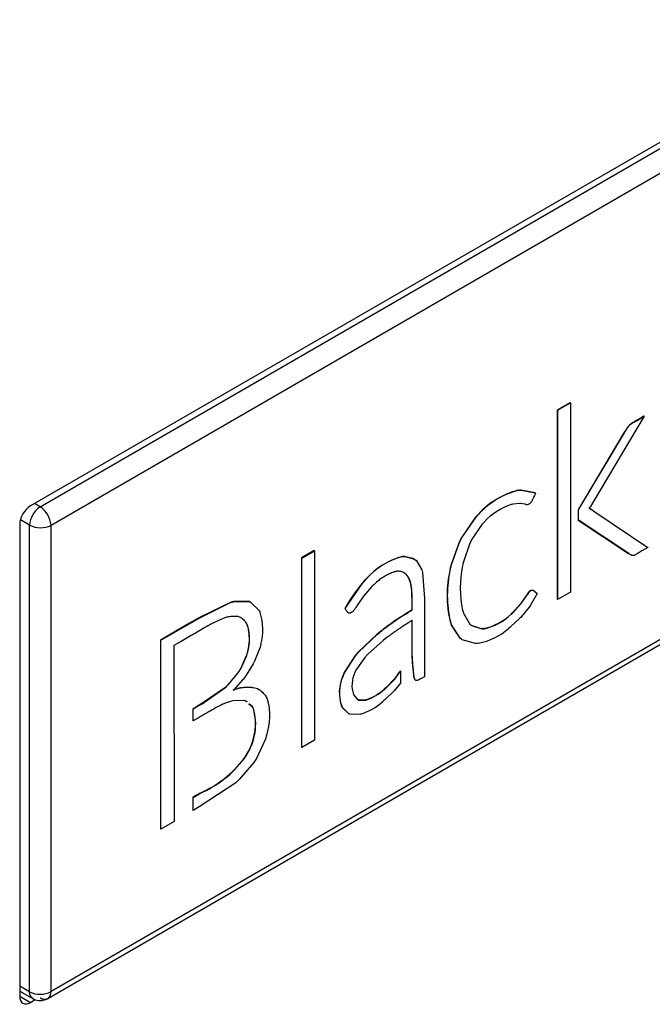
# Model space of a CAD drawing. Header units: millimetres. Extents: x 0 to 200, y 0 to 287.
# Tile 36 of 78: x 178.47 to 179.51, y 104.5 to 106.12. Entities that reach past the tile are written whole.
import ezdxf

# ---------------------------------------------------------------- set-up
doc = ezdxf.new("R2010")
doc.units = ezdxf.units.MM
doc.layers.add('148.255_BW4C_CTM', color=7, linetype='Continuous')
doc.layers.add('Standard', color=7, linetype='Continuous')

# ---------------------------------------------------------------- blocks, each defined once
blk = doc.blocks.new('SE3')
at = {"layer": '148.255_BW4C_CTM', "color": 7, "linetype": 'Continuous'}
for p, q in [((182.6721, 107.7376), (178.4896, 105.3228)), ((178.5056, 105.3213), (182.4548, 107.6014)), ((178.5235, 105.291), (182.4723, 107.5708)), ((182.4723, 106.8042), (178.5235, 104.5243)), ((178.518, 104.5127), (182.4672, 106.7927)), ((179.378, 105.4926), (179.3571, 105.4805)), ((179.3574, 105.4803), (179.3784, 105.4924)), ((179.3784, 105.4924), (179.378, 105.4926)), ((179.3784, 105.4924), (179.3784, 105.1808)), ((179.3574, 105.4803), (179.3571, 105.4805)), ((179.3571, 105.4805), (179.3571, 105.1689)), ((179.3574, 105.1687), (179.3574, 105.4803)), ((179.4999, 105.4703), (179.4169, 105.3313)), ((179.495, 105.4679), (179.4879, 105.4638)), ((179.4883, 105.4635), (179.4879, 105.4638)), ((179.4883, 105.4635), (179.4954, 105.4676)), ((179.4996, 105.4705), (179.495, 105.4679)), ((179.4954, 105.4676), (179.495, 105.4679)), ((179.4954, 105.4676), (179.4999, 105.4703)), ((179.4999, 105.4703), (179.4996, 105.4705)), ((179.4668, 105.4432), (179.392, 105.3175)), ((179.3923, 105.3173), (179.4672, 105.443)), ((179.4692, 105.4471), (179.4668, 105.4432)), ((179.4672, 105.443), (179.4668, 105.4432)), ((179.4672, 105.443), (179.4695, 105.4469)), ((179.4732, 105.4532), (179.4692, 105.4471)), ((179.4695, 105.4469), (179.4692, 105.4471)), ((179.4695, 105.4469), (179.4736, 105.453)), ((179.4736, 105.4537), (179.4732, 105.4532)), ((179.4736, 105.453), (179.4732, 105.4532)), ((179.4735, 105.453), (179.4739, 105.4535)), ((179.474, 105.4542), (179.4736, 105.4537)), ((179.4739, 105.4535), (179.4736, 105.4537)), ((179.4739, 105.4535), (179.4744, 105.454)), ((179.4744, 105.454), (179.474, 105.4542)), ((179.2946, 105.3488), (179.2922, 105.3485)), ((179.2925, 105.3483), (179.2922, 105.3485)), ((179.2925, 105.3483), (179.2949, 105.3486)), ((179.297, 105.349), (179.2946, 105.3488)), ((179.2949, 105.3486), (179.2946, 105.3488)), ((179.2949, 105.3486), (179.2973, 105.3488)), ((179.3204, 105.3444), (179.297, 105.349)), ((179.2973, 105.3488), (179.297, 105.349)), ((179.2973, 105.3488), (179.3204, 105.3444)), ((179.32, 105.3446), (179.3204, 105.3444)), ((179.3204, 105.3444), (179.3208, 105.3442)), ((179.3204, 105.3444), (179.3208, 105.3442)), ((178.5056, 105.3213), (178.4963, 105.3267)), ((179.2822, 105.3254), (179.2809, 105.3251)), ((179.2836, 105.3257), (179.2822, 105.3254)), ((179.2947, 105.3269), (179.2836, 105.3257)), ((179.2956, 105.3268), (179.2947, 105.3269)), ((179.2965, 105.3268), (179.2956, 105.3268)), ((179.3036, 105.3257), (179.2964, 105.3268)), ((179.3041, 105.3255), (179.3036, 105.3257)), ((179.305, 105.3252), (179.3041, 105.3255)), ((179.3136, 105.3289), (179.3132, 105.3283)), ((179.4169, 105.3313), (179.4114, 105.322)), ((179.2276, 105.3101), (179.225, 105.3071)), ((179.2254, 105.3069), (179.228, 105.3098)), ((179.228, 105.3098), (179.2276, 105.3101)), ((179.392, 105.3175), (179.3915, 105.3167)), ((179.3918, 105.3165), (179.3915, 105.3167)), ((179.3915, 105.3167), (179.3915, 105.2994)), ((179.3918, 105.3165), (179.3923, 105.3173)), ((179.3918, 105.2992), (179.3918, 105.3165)), ((179.3923, 105.3173), (179.392, 105.3175)), ((179.4094, 105.3189), (179.4093, 105.3187)), ((179.4096, 105.3186), (179.4093, 105.3187)), ((179.4093, 105.3187), (179.4096, 105.3186)), ((179.4119, 105.3179), (179.4094, 105.3187)), ((179.4096, 105.3186), (179.4122, 105.3177)), ((179.4111, 105.3215), (179.411, 105.3212)), ((179.4114, 105.322), (179.4111, 105.3215)), ((179.4122, 105.3177), (179.4119, 105.3179)), ((179.4121, 105.3178), (179.4119, 105.3179)), ((179.4124, 105.3176), (179.4121, 105.3178)), ((179.4124, 105.3176), (179.4121, 105.3178)), ((179.4122, 105.3177), (179.4124, 105.3176)), ((179.4128, 105.3174), (179.4124, 105.3176)), ((179.4124, 105.3176), (179.4128, 105.3174)), ((179.4128, 105.3173), (179.4189, 105.3134)), ((179.4189, 105.3134), (179.5058, 105.2543)), ((178.4883, 105.2913), (178.473, 105.3)), ((179.2223, 105.3042), (179.1998, 105.2717)), ((179.2002, 105.2715), (179.2227, 105.304)), ((179.225, 105.3071), (179.2223, 105.3042)), ((179.2227, 105.304), (179.2223, 105.3042)), ((179.2227, 105.304), (179.2254, 105.3069)), ((179.2254, 105.3069), (179.225, 105.3071)), ((179.2349, 105.2944), (179.2329, 105.2922)), ((179.2369, 105.2967), (179.2349, 105.2944)), ((179.3918, 105.2992), (179.3915, 105.2994)), ((179.3915, 105.2994), (179.4741, 105.2448)), ((179.4745, 105.2446), (179.3918, 105.2992)), ((178.4719, 105.2922), (178.4719, 104.5165)), ((178.4883, 104.5238), (178.4883, 105.2913)), ((178.5235, 104.5243), (178.5235, 105.291)), ((179.2329, 105.2922), (179.2158, 105.267)), ((179.1961, 105.2646), (179.1822, 105.2268)), ((179.1826, 105.2266), (179.1965, 105.2644)), ((179.1965, 105.2644), (179.1961, 105.2646)), ((179.198, 105.2682), (179.1962, 105.2646)), ((179.1965, 105.2644), (179.1983, 105.268)), ((179.1998, 105.2717), (179.198, 105.2682)), ((179.1983, 105.268), (179.198, 105.2682)), ((179.1983, 105.268), (179.2002, 105.2715)), ((179.2002, 105.2715), (179.1998, 105.2717)), ((179.213, 105.2614), (179.2024, 105.2308)), ((179.2144, 105.2642), (179.213, 105.2614)), ((179.2158, 105.267), (179.2144, 105.2642)), ((178.9567, 105.2494), (178.9358, 105.2373)), ((178.9362, 105.2371), (178.9571, 105.2492)), ((178.9571, 105.2492), (178.9567, 105.2494)), ((178.9571, 105.2492), (178.9571, 104.9375)), ((179.4745, 105.2446), (179.4741, 105.2448)), ((179.5058, 105.2543), (179.4963, 105.2488)), ((178.9362, 105.2371), (178.9358, 105.2373)), ((178.9358, 105.2373), (178.9358, 104.9257)), ((178.9362, 104.9255), (178.9362, 105.2371)), ((179.1034, 105.2398), (179.1015, 105.2396)), ((179.1018, 105.2394), (179.1015, 105.2396)), ((179.1018, 105.2394), (179.1038, 105.2396)), ((179.1053, 105.2399), (179.1034, 105.2398)), ((179.1038, 105.2396), (179.1034, 105.2398)), ((179.1038, 105.2396), (179.1057, 105.2397)), ((179.1057, 105.2397), (179.1053, 105.2399)), ((179.1214, 105.2356), (179.1053, 105.2399)), ((179.1057, 105.2397), (179.1218, 105.2354)), ((179.1214, 105.2356), (179.1211, 105.2358)), ((179.1218, 105.2354), (179.1243, 105.2333)), ((179.1243, 105.2334), (179.1338, 105.2175)), ((179.2024, 105.2308), (179.2016, 105.2275)), ((179.1052, 105.2127), (179.1079, 105.2104)), ((179.1083, 105.2101), (179.1056, 105.2125)), ((179.1339, 105.2175), (179.1351, 105.2133)), ((179.1351, 105.2133), (179.1383, 105.1704)), ((179.1812, 105.2228), (179.1803, 105.2188)), ((179.1807, 105.2186), (179.1803, 105.2188)), ((179.1807, 105.2186), (179.1816, 105.2226)), ((179.1822, 105.2268), (179.1812, 105.2228)), ((179.1816, 105.2226), (179.1812, 105.2228)), ((179.1816, 105.2226), (179.1826, 105.2266)), ((179.1826, 105.2266), (179.1822, 105.2268)), ((179.2016, 105.2275), (179.2009, 105.2242)), ((179.0075, 105.1539), (179.0369, 105.1963)), ((179.0392, 105.1996), (179.0365, 105.1965)), ((179.0369, 105.1963), (179.0365, 105.1965)), ((179.0369, 105.1963), (179.0396, 105.1993)), ((179.042, 105.2026), (179.0392, 105.1996)), ((179.0396, 105.1993), (179.0392, 105.1996)), ((179.0396, 105.1993), (179.0423, 105.2024)), ((179.0423, 105.2024), (179.042, 105.2026)), ((179.1083, 105.2101), (179.1079, 105.2104)), ((179.051, 105.1896), (179.0379, 105.1742)), ((179.0526, 105.1912), (179.051, 105.1896)), ((179.0541, 105.1928), (179.0526, 105.1912)), ((179.3127, 105.1837), (179.3122, 105.1834)), ((179.3126, 105.1833), (179.3122, 105.1835)), ((179.3126, 105.1832), (179.313, 105.1835)), ((179.3132, 105.184), (179.3127, 105.1837)), ((179.313, 105.1835), (179.3127, 105.1837)), ((179.313, 105.1835), (179.3136, 105.1838)), ((179.3136, 105.1838), (179.3132, 105.184)), ((179.3784, 105.1808), (179.3574, 105.1687)), ((178.8188, 105.1641), (178.7678, 105.1391)), ((178.7682, 105.1389), (178.8191, 105.1639)), ((178.8216, 105.1649), (178.8188, 105.1641)), ((178.8191, 105.1639), (178.8188, 105.1641)), ((178.8191, 105.1639), (178.8219, 105.1646)), ((178.8244, 105.1656), (178.8216, 105.1649)), ((178.8219, 105.1646), (178.8216, 105.1649)), ((178.8219, 105.1646), (178.8247, 105.1654)), ((178.8478, 105.1661), (178.8244, 105.1656)), ((178.8247, 105.1654), (178.8244, 105.1656)), ((178.8247, 105.1654), (178.8482, 105.1659)), ((178.8482, 105.1659), (178.8478, 105.1661)), ((178.8496, 105.1654), (178.8478, 105.1661)), ((178.8481, 105.1659), (178.85, 105.1652)), ((178.85, 105.1652), (178.8496, 105.1654)), ((178.8515, 105.1648), (178.8496, 105.1654)), ((178.85, 105.1652), (178.8518, 105.1646)), ((178.8518, 105.1646), (178.8515, 105.1648)), ((178.8528, 105.1635), (178.8515, 105.1648)), ((178.8518, 105.1646), (178.8658, 105.1515)), ((178.8534, 105.1637), (178.8531, 105.1639)), ((179.0357, 105.1713), (179.0269, 105.1584)), ((179.0368, 105.1728), (179.0357, 105.1713)), ((179.0379, 105.1742), (179.0368, 105.1728)), ((179.1383, 105.1704), (179.1383, 105.1528)), ((179.2979, 105.1639), (179.2969, 105.1626)), ((179.2973, 105.1624), (179.2982, 105.1637)), ((179.3055, 105.1748), (179.2979, 105.1639)), ((179.2982, 105.1637), (179.2979, 105.1639)), ((179.2982, 105.1637), (179.3059, 105.1746)), ((179.3061, 105.1757), (179.3055, 105.1748)), ((179.3059, 105.1746), (179.3055, 105.1748)), ((179.3059, 105.1746), (179.3065, 105.1755)), ((179.3068, 105.1768), (179.3061, 105.1757)), ((179.3065, 105.1755), (179.3061, 105.1757)), ((179.3065, 105.1755), (179.3071, 105.1766)), ((179.3071, 105.1766), (179.3068, 105.1768)), ((179.3236, 105.1787), (179.3128, 105.1598)), ((179.3574, 105.1687), (179.3571, 105.1689)), ((178.8658, 105.1515), (178.8667, 105.1496)), ((178.8667, 105.1496), (178.8676, 105.1476)), ((179.0075, 105.1539), (179.0072, 105.1541)), ((179.0263, 105.1573), (179.0255, 105.156)), ((179.0269, 105.1584), (179.0263, 105.1573)), ((179.1383, 105.1528), (179.1383, 105.0422)), ((179.201, 105.1512), (179.2017, 105.1488)), ((179.2017, 105.1488), (179.2025, 105.1463)), ((179.2837, 105.1477), (179.2822, 105.1463)), ((179.2826, 105.1461), (179.2841, 105.1475)), ((179.296, 105.1613), (179.2837, 105.1477)), ((179.2841, 105.1475), (179.2837, 105.1477)), ((179.2841, 105.1475), (179.2963, 105.1611)), ((179.2969, 105.1626), (179.296, 105.1613)), ((179.2963, 105.1611), (179.296, 105.1613)), ((179.2963, 105.1611), (179.2973, 105.1624)), ((179.2973, 105.1624), (179.2969, 105.1626)), ((179.3106, 105.1566), (179.298, 105.141)), ((179.3117, 105.1582), (179.3106, 105.1566)), ((179.3128, 105.1598), (179.3117, 105.1582)), ((178.7678, 105.1391), (178.7517, 105.1298)), ((178.7521, 105.1296), (178.7682, 105.1389)), ((178.7682, 105.1389), (178.7678, 105.1391)), ((178.8337, 105.14), (178.8316, 105.1408)), ((178.8357, 105.1393), (178.8337, 105.14)), ((179.1809, 105.1326), (179.1805, 105.1328)), ((179.1805, 105.1328), (179.1815, 105.1299)), ((179.1819, 105.1297), (179.1809, 105.1326)), ((179.2025, 105.1464), (179.2131, 105.1283)), ((179.2952, 105.1381), (179.28, 105.1238)), ((179.2822, 105.1463), (179.2808, 105.1448)), ((179.2811, 105.1446), (179.2808, 105.1448)), ((179.2811, 105.1446), (179.2826, 105.1461)), ((179.2826, 105.1461), (179.2822, 105.1463)), ((179.2966, 105.1395), (179.2952, 105.1381)), ((179.298, 105.141), (179.2966, 105.1395)), ((178.7517, 105.1298), (178.7038, 105.1021)), ((178.7042, 105.1019), (178.7521, 105.1296)), ((178.7521, 105.1296), (178.7517, 105.1298)), ((179.068, 105.1182), (179.0605, 105.1122)), ((179.0608, 105.112), (179.0683, 105.118)), ((179.0683, 105.118), (179.068, 105.1182)), ((179.1819, 105.1297), (179.1815, 105.1299)), ((179.1815, 105.1299), (179.1825, 105.127)), ((179.1829, 105.1268), (179.1819, 105.1297)), ((179.1829, 105.1268), (179.1826, 105.127)), ((179.1826, 105.127), (179.1966, 105.1056)), ((179.1969, 105.1054), (179.1829, 105.1268)), ((179.2131, 105.1283), (179.2145, 105.1271)), ((179.2145, 105.1271), (179.2159, 105.126)), ((179.2159, 105.126), (179.2325, 105.1207)), ((179.2321, 105.1209), (179.2171, 105.1257)), ((179.2341, 105.121), (179.2321, 105.1209)), ((179.2325, 105.1207), (179.2321, 105.1209)), ((179.2325, 105.1207), (179.2344, 105.1208)), ((179.236, 105.1211), (179.2341, 105.121)), ((179.2344, 105.1208), (179.2341, 105.121)), ((179.2344, 105.1208), (179.2364, 105.1209)), ((179.2364, 105.1209), (179.236, 105.1211)), ((179.2783, 105.1225), (179.2767, 105.1212)), ((179.28, 105.1238), (179.2783, 105.1225)), ((178.7042, 105.1019), (178.7038, 105.1021)), ((178.7038, 105.1021), (178.7038, 104.7917)), ((178.7042, 104.7915), (178.7042, 105.1019)), ((178.7375, 105.1001), (178.7259, 105.0933)), ((178.7541, 105.1096), (178.7375, 105.1001)), ((179.0605, 105.1122), (179.0293, 105.0825)), ((179.0296, 105.0823), (179.0609, 105.112)), ((179.0705, 105.1018), (179.0443, 105.0783)), ((179.0609, 105.112), (179.0605, 105.1122)), ((179.0737, 105.1043), (179.0705, 105.1018)), ((179.0769, 105.1068), (179.0737, 105.1043)), ((179.1969, 105.1054), (179.1966, 105.1056)), ((179.1966, 105.1056), (179.1984, 105.1042)), ((179.1987, 105.104), (179.1969, 105.1054)), ((179.1987, 105.104), (179.1984, 105.1042)), ((179.1984, 105.1042), (179.2002, 105.1029)), ((179.2005, 105.1027), (179.1987, 105.104)), ((179.2005, 105.1027), (179.2002, 105.1029)), ((179.2221, 105.0966), (179.2005, 105.1027)), ((178.7259, 105.0933), (178.726, 104.8041)), ((178.8678, 105.0906), (178.8587, 105.0676)), ((178.8684, 105.0929), (178.8678, 105.0906)), ((178.869, 105.0951), (178.8684, 105.0929)), ((179.0293, 105.0825), (179.0244, 105.0767)), ((179.0296, 105.0823), (179.0293, 105.0825)), ((179.1178, 105.0929), (179.1174, 105.0931)), ((179.1174, 105.0931), (179.1174, 105.0801)), ((179.1178, 105.0799), (179.1178, 105.0929)), ((179.2246, 105.0968), (179.2221, 105.0966)), ((179.2271, 105.097), (179.2246, 105.0968)), ((178.8453, 105.0772), (178.8353, 105.0552)), ((178.8357, 105.055), (178.8457, 105.077)), ((178.8459, 105.0794), (178.8453, 105.0772)), ((178.8457, 105.077), (178.8453, 105.0772)), ((178.8456, 105.077), (178.8463, 105.0792)), ((178.8466, 105.0816), (178.8459, 105.0794)), ((178.8463, 105.0792), (178.8459, 105.0794)), ((178.8463, 105.0792), (178.8469, 105.0814)), ((178.8469, 105.0814), (178.8466, 105.0816)), ((178.8587, 105.0676), (178.8575, 105.0652)), ((179.0244, 105.0767), (179.0063, 105.0488)), ((179.0067, 105.0486), (179.0248, 105.0765)), ((179.0248, 105.0765), (179.0244, 105.0767)), ((179.0248, 105.0765), (179.0296, 105.0823)), ((179.0403, 105.0738), (179.0254, 105.0528)), ((179.0443, 105.0783), (179.0403, 105.0738)), ((179.1178, 105.0799), (179.1174, 105.0801)), ((179.1174, 105.0801), (179.1183, 105.0636)), ((179.1186, 105.0634), (179.1178, 105.0799)), ((178.8327, 105.0508), (178.8152, 105.0291)), ((178.8156, 105.0289), (178.833, 105.0506)), ((178.834, 105.053), (178.8327, 105.0508)), ((178.833, 105.0506), (178.8327, 105.0508)), ((178.833, 105.0506), (178.8344, 105.0528)), ((178.8354, 105.0552), (178.834, 105.053)), ((178.8344, 105.0528), (178.834, 105.053)), ((178.8344, 105.0528), (178.8357, 105.055)), ((178.8357, 105.055), (178.8354, 105.0552)), ((178.8564, 105.0629), (178.8419, 105.0404)), ((178.8575, 105.0652), (178.8564, 105.063)), ((179.0254, 105.0528), (179.0235, 105.0488)), ((179.0983, 105.0514), (179.0971, 105.0495)), ((179.0974, 105.0493), (179.0987, 105.0512)), ((179.0987, 105.0512), (179.0983, 105.0514)), ((179.0987, 105.0512), (179.0987, 105.0315)), ((179.1186, 105.0634), (179.1183, 105.0636)), ((178.8389, 105.0366), (178.8248, 105.0212)), ((178.8402, 105.0382), (178.8389, 105.0366)), ((178.8419, 105.0404), (178.8402, 105.0382)), ((179.0063, 105.0488), (179.004, 105.0434)), ((179.0044, 105.0432), (179.004, 105.0434)), ((179.0044, 105.0432), (179.0067, 105.0486)), ((179.0067, 105.0486), (179.0063, 105.0488)), ((179.089, 105.0385), (179.0752, 105.0243)), ((179.0756, 105.0241), (179.0894, 105.0382)), ((179.0903, 105.04), (179.089, 105.0385)), ((179.0894, 105.0382), (179.089, 105.0385)), ((179.0894, 105.0382), (179.0907, 105.0398)), ((179.0907, 105.0398), (179.0903, 105.04)), ((179.0907, 105.0398), (179.0974, 105.0493)), ((179.0974, 105.0493), (179.0971, 105.0495)), ((178.811, 105.0249), (178.7718, 104.9979)), ((178.7722, 104.9976), (178.8114, 105.0247)), ((178.8131, 105.027), (178.811, 105.0249)), ((178.8114, 105.0247), (178.811, 105.0249)), ((178.8114, 105.0247), (178.8135, 105.0268)), ((178.8152, 105.0291), (178.8131, 105.027)), ((178.8135, 105.0268), (178.8131, 105.027)), ((178.8135, 105.0268), (178.8156, 105.0289)), ((178.8156, 105.0289), (178.8152, 105.0291)), ((178.8248, 105.0212), (178.8233, 105.0197)), ((178.8233, 105.0197), (178.8266, 105.0209)), ((178.8263, 105.0211), (178.8238, 105.0202)), ((178.8266, 105.0209), (178.8263, 105.0211)), ((178.8638, 105.022), (178.8634, 105.0222)), ((178.8653, 105.0212), (178.8634, 105.0222)), ((178.8638, 105.022), (178.8657, 105.021)), ((178.8657, 105.021), (178.8653, 105.0212)), ((178.8675, 105.0201), (178.8653, 105.0212)), ((178.8657, 105.021), (178.8678, 105.0199)), ((178.8678, 105.0199), (178.8675, 105.0201)), ((179.0738, 105.023), (179.0723, 105.0217)), ((179.0727, 105.0215), (179.0723, 105.0217)), ((179.0727, 105.0215), (179.0741, 105.0228)), ((179.0882, 105.0189), (179.073, 105.0039)), ((179.0752, 105.0243), (179.0738, 105.023)), ((179.0741, 105.0228), (179.0738, 105.023)), ((179.0741, 105.0228), (179.0756, 105.0241)), ((179.0756, 105.0241), (179.0752, 105.0243)), ((179.0904, 105.0214), (179.0882, 105.0189)), ((179.0987, 105.0315), (179.0904, 105.0214)), ((178.8212, 105.0018), (178.819, 105.0013)), ((178.8233, 105.0024), (178.8212, 105.0018)), ((178.8414, 105.0026), (178.8233, 105.0023)), ((178.8428, 105.0022), (178.8414, 105.0026)), ((178.8443, 105.0017), (178.8428, 105.0022)), ((178.8461, 105.0001), (178.8443, 105.0017)), ((179.0213, 105.0128), (179.0223, 105.0109)), ((179.0223, 105.0109), (179.0288, 105.0042)), ((179.0301, 105.0038), (179.0285, 105.0045)), ((179.0288, 105.0043), (179.0304, 105.0036)), ((179.0304, 105.0036), (179.0301, 105.0038)), ((179.0395, 105.0032), (179.0301, 105.0038)), ((179.0304, 105.0036), (179.0398, 105.003)), ((179.0416, 105.0037), (179.0395, 105.0032)), ((179.0398, 105.003), (179.0395, 105.0032)), ((179.0398, 105.003), (179.042, 105.0035)), ((179.042, 105.0035), (179.0416, 105.0037)), ((179.0714, 105.0026), (179.0698, 105.0012)), ((179.073, 105.0039), (179.0714, 105.0026)), ((178.7627, 104.9926), (178.7569, 104.9892)), ((178.7573, 104.989), (178.7569, 104.9892)), ((178.7569, 104.9892), (178.7569, 104.9694)), ((178.7573, 104.989), (178.7631, 104.9924)), ((178.7573, 104.9692), (178.7573, 104.989)), ((178.7718, 104.9979), (178.7627, 104.9926)), ((178.7631, 104.9924), (178.7627, 104.9926)), ((178.7631, 104.9924), (178.7722, 104.9976)), ((178.7722, 104.9976), (178.7718, 104.9979)), ((178.849, 104.9975), (178.8551, 104.9924)), ((178.8554, 104.9922), (178.8491, 104.9976)), ((178.8554, 104.9922), (178.8551, 104.9924)), ((178.8551, 104.9924), (178.8558, 104.991)), ((178.8562, 104.9908), (178.8554, 104.9922)), ((178.8562, 104.9908), (178.8558, 104.991)), ((178.8558, 104.991), (178.8566, 104.9896)), ((178.8569, 104.9894), (178.8562, 104.9908)), ((178.8569, 104.9894), (178.8566, 104.9896)), ((179.0021, 104.9934), (179.0018, 104.9936)), ((179.0018, 104.9936), (179.0032, 104.9908)), ((179.0036, 104.9906), (179.0021, 104.9934)), ((179.0036, 104.9906), (179.0032, 104.9908)), ((179.0032, 104.9908), (179.0129, 104.9815)), ((179.0133, 104.9813), (179.0036, 104.9906)), ((178.7573, 104.9692), (178.7569, 104.9694)), ((178.7673, 104.975), (178.7573, 104.9692)), ((179.0128, 104.9816), (179.0131, 104.9814)), ((179.0156, 104.9804), (179.0133, 104.9813)), ((179.0294, 104.9797), (179.0156, 104.9804)), ((179.0325, 104.9804), (179.0294, 104.9797)), ((178.8759, 104.9379), (178.861, 104.9066)), ((178.8769, 104.9411), (178.8759, 104.9379)), ((178.8779, 104.9443), (178.8769, 104.9411)), ((178.9571, 104.9375), (178.9362, 104.9255)), ((178.9362, 104.9255), (178.9358, 104.9257)), ((178.8432, 104.9106), (178.841, 104.9072)), ((178.8414, 104.907), (178.841, 104.9072)), ((178.8414, 104.907), (178.8435, 104.9103)), ((178.8453, 104.9139), (178.8432, 104.9106)), ((178.8435, 104.9103), (178.8432, 104.9106)), ((178.8435, 104.9103), (178.8457, 104.9137)), ((178.8457, 104.9137), (178.8453, 104.9139)), ((178.861, 104.9066), (178.859, 104.9037)), ((178.8571, 104.9007), (178.8331, 104.8728)), ((178.859, 104.9037), (178.8571, 104.9007)), ((178.8331, 104.8728), (178.8303, 104.8702)), ((178.8275, 104.8676), (178.7674, 104.828)), ((178.8303, 104.8702), (178.8275, 104.8676)), ((178.7684, 104.8503), (178.7569, 104.8437)), ((178.7573, 104.8435), (178.7569, 104.8437)), ((178.7569, 104.8437), (178.7569, 104.8224)), ((178.7573, 104.8435), (178.7687, 104.8501)), ((178.7573, 104.8222), (178.7573, 104.8435)), ((178.7687, 104.8501), (178.7684, 104.8503)), ((178.7674, 104.828), (178.7573, 104.8222)), ((178.7573, 104.8222), (178.7569, 104.8224)), ((178.7042, 104.7915), (178.7038, 104.7917)), ((178.726, 104.8041), (178.7042, 104.7915)), ((178.4883, 104.5238), (178.4719, 104.5331)), ((178.4719, 104.5247), (178.4935, 104.5126)), ((178.4719, 104.5165), (178.4896, 104.5063)), ((178.4896, 104.5063), (178.4976, 104.511))]:
    blk.add_line(p, q, dxfattribs=at)
for centre, radius, start, end in [((179.3247, 105.2206), 0.132, 104.2585, 137.3301), ((179.325, 105.2204), 0.132, 104.2585, 137.3301), ((179.3064, 105.334), 0.00889, 260.7203, 319.83), ((178.5265, 105.2892), 0.0383, 123.101, 176.899), ((178.4836, 105.2879), 0.04, 4.4668, 56.6388), ((179.3162, 105.2222), 0.1088, 108.9349, 136.7832), ((179.3608, 105.352), 0.0589, 325.7589, 328.4809), ((178.5063, 105.3278), 0.0407, 243.7996, 295.0948), ((179.133, 105.1226), 0.1212, 105.0641, 138.6811), ((179.1333, 105.1224), 0.1212, 105.0641, 138.6811), ((179.3655, 105.1763), 0.19, 167.0761, 193.2461), ((179.3658, 105.1761), 0.19, 167.0761, 193.2461), ((179.3748, 105.1879), 0.1776, 168.2086, 191.9176), ((179.242, 105.0229), 0.2691, 139.8106, 150.8066), ((179.3327, 105.161), 0.0304, 132.297, 148.513), ((179.333, 105.1608), 0.0304, 132.297, 148.513), ((178.7814, 105.119), 0.0908, 344.7721, 18.3672), ((179.2167, 105.2117), 0.0926, 282.0489, 313.7835), ((179.217, 105.2115), 0.0926, 282.0489, 313.7835), ((179.2066, 105.202), 0.107, 281.0713, 310.9396), ((179.065, 105.0158), 0.067, 155.5932, 199.3237), ((179.0653, 105.0155), 0.067, 155.5932, 199.3237), ((179.068, 105.028), 0.0491, 154.9456, 198.0932), ((179.0249, 105.0936), 0.0846, 320.7152, 328.5839), ((178.8467, 104.9617), 0.0628, 74.5471, 108.9384), ((178.847, 104.9615), 0.0627, 74.5225, 108.963), ((179.0137, 105.0865), 0.0873, 288.6543, 312.1691), ((179.014, 105.0863), 0.0873, 288.6543, 312.1691), ((178.7665, 104.9643), 0.0935, 327.39, 15.6677), ((178.7669, 104.9641), 0.0935, 327.39, 15.6677), ((179.0027, 105.0774), 0.1015, 287.0898, 311.3583), ((178.6965, 105.0169), 0.1814, 293.3205, 322.7727), ((178.6969, 105.0167), 0.1814, 293.3205, 322.7727), ((178.5054, 104.5579), 0.0382, 243.3846, 298.2982), ((178.5056, 104.5344), 0.025, 241.0694, 299.9768)]:
    blk.add_arc(centre, radius, start, end, dxfattribs=at)
for centre, major_axis, start_param, end_param in [((178.4896, 105.3024), (-0.0125, -0.0217), 3.926991, 5.497787), ((178.4896, 104.5267), (0.0125, 0.0217), 2.356194, 3.926991)]:
    blk.add_ellipse(centre, major_axis=major_axis, ratio=0.57735, start_param=start_param, end_param=end_param, dxfattribs=at)
for points, degree, knots in [([(179.4879, 105.4638), (179.4865, 105.463), (179.4848, 105.462), (179.4823, 105.4605), (179.4811, 105.4598), (179.48, 105.4592), (179.4793, 105.4588), (179.4785, 105.4582), (179.4772, 105.4574), (179.4757, 105.4561), (179.4746, 105.455), (179.474, 105.4542)], 3, [0, 0, 0, 0, 0.282889, 0.378187, 0.521296, 0.553722, 0.596894, 0.671351, 0.743452, 0.856563, 1, 1, 1, 1]), ([(179.4744, 105.454), (179.475, 105.4547), (179.4761, 105.4559), (179.4776, 105.4572), (179.4788, 105.458), (179.4797, 105.4586), (179.4804, 105.459), (179.4814, 105.4596), (179.4827, 105.4603), (179.4852, 105.4618), (179.4869, 105.4628), (179.4883, 105.4635)], 3, [0, 0, 0, 0, 0.143437, 0.256548, 0.328649, 0.403106, 0.446278, 0.478704, 0.621813, 0.717111, 1, 1, 1, 1]), ([(179.3209, 105.3441), (179.3206, 105.3429), (179.3193, 105.3401), (179.3178, 105.337), (179.3166, 105.3343), (179.3157, 105.3324), (179.3148, 105.3306), (179.3141, 105.3296), (179.3137, 105.329), (179.3137, 105.329), (179.3136, 105.3289), (179.3134, 105.329)], 3, [0, 0, 0, 0, 0.247422, 0.494451, 0.640958, 0.760419, 0.871282, 0.991556, 0.991556, 0.991556, 1, 1, 1, 1]), ([(179.4963, 105.2488), (179.495, 105.2481), (179.4934, 105.2472), (179.4912, 105.2459), (179.4899, 105.2452), (179.4885, 105.2444), (179.487, 105.2435), (179.4855, 105.2425), (179.484, 105.2416), (179.4826, 105.2412), (179.481, 105.2412), (179.4797, 105.2417), (179.4785, 105.2421), (179.4775, 105.2426), (179.4766, 105.2432), (179.4756, 105.2438), (179.4749, 105.2443), (179.4745, 105.2446)], 3, [0, 0, 0, 0, 0.151339, 0.210279, 0.255485, 0.315996, 0.378521, 0.442662, 0.498039, 0.56263, 0.62669, 0.708148, 0.773253, 0.813994, 0.873035, 0.928195, 1, 1, 1, 1]), ([(179.1056, 105.2125), (179.1036, 105.2136), (179.1008, 105.2147), (179.0967, 105.2155), (179.0944, 105.2155), (179.0926, 105.2153), (179.091, 105.2149), (179.0893, 105.2145), (179.087, 105.2138), (179.0843, 105.2128), (179.0809, 105.2114), (179.0775, 105.2097), (179.074, 105.2078), (179.0707, 105.2059), (179.0665, 105.2032), (179.0609, 105.1989), (179.0565, 105.195), (179.0541, 105.1928)], 3, [0, 0, 0, 0, 0.147602, 0.209256, 0.26006, 0.288229, 0.317988, 0.351127, 0.383614, 0.44681, 0.501869, 0.568413, 0.632215, 0.694549, 0.747359, 0.863923, 1, 1, 1, 1]), ([(179.1079, 105.2104), (179.1085, 105.2095), (179.1097, 105.2079), (179.1113, 105.2053), (179.1128, 105.2027), (179.114, 105.1999), (179.1149, 105.197), (179.1156, 105.1937), (179.1162, 105.1901), (179.1167, 105.1864), (179.117, 105.1829), (179.1172, 105.1791), (179.1173, 105.1757), (179.1173, 105.1728), (179.1174, 105.1712), (179.1174, 105.1698), (179.1174, 105.1683), (179.1174, 105.1666), (179.1174, 105.1645), (179.1174, 105.1621), (179.1175, 105.1597), (179.1174, 105.1576), (179.1174, 105.156), (179.1173, 105.1547), (179.1174, 105.1538), (179.1175, 105.1531), (179.1177, 105.1528), (179.1178, 105.1526), (179.1179, 105.1526), (179.118, 105.1526), (179.118, 105.1525), (179.1179, 105.1524), (179.1177, 105.1522), (179.1172, 105.1518), (179.1162, 105.1511), (179.1145, 105.1499), (179.1122, 105.1485), (179.1095, 105.1469), (179.107, 105.1454), (179.1049, 105.1441), (179.1031, 105.1429), (179.1012, 105.1418), (179.0994, 105.1406), (179.097, 105.1391), (179.0943, 105.1373), (179.0912, 105.1353), (179.0884, 105.1333), (179.0856, 105.1313), (179.0825, 105.1291), (179.0793, 105.1267), (179.0758, 105.1242), (179.072, 105.1213), (179.0693, 105.1193), (179.068, 105.1182)], 3, [0, 0, 0, 0, 0.033133, 0.06433, 0.096724, 0.126924, 0.155033, 0.183259, 0.218579, 0.252524, 0.280151, 0.306876, 0.347837, 0.36406, 0.377267, 0.387449, 0.398498, 0.412693, 0.429388, 0.450042, 0.470395, 0.487525, 0.501436, 0.50813, 0.516998, 0.52386, 0.526655, 0.529137, 0.530736, 0.531158, 0.531524, 0.532024, 0.533748, 0.536561, 0.546831, 0.562726, 0.58427, 0.611472, 0.636461, 0.653928, 0.671027, 0.687759, 0.705257, 0.722337, 0.755244, 0.78173, 0.807037, 0.833726, 0.862203, 0.89253, 0.924738, 0.961289, 1, 1, 1, 1]), ([(179.0683, 105.118), (179.0697, 105.1191), (179.0723, 105.1211), (179.0762, 105.1239), (179.0797, 105.1265), (179.0829, 105.1289), (179.0859, 105.1311), (179.0888, 105.1331), (179.0916, 105.1351), (179.0946, 105.1371), (179.0973, 105.1389), (179.0998, 105.1404), (179.1016, 105.1416), (179.1034, 105.1427), (179.1053, 105.1439), (179.1074, 105.1452), (179.1099, 105.1467), (179.1125, 105.1483), (179.1148, 105.1497), (179.1165, 105.1509), (179.1176, 105.1516), (179.1181, 105.152), (179.1183, 105.1522), (179.1183, 105.1523), (179.1184, 105.1524), (179.1183, 105.1524), (179.1182, 105.1524), (179.118, 105.1526), (179.1178, 105.1529), (179.1177, 105.1536), (179.1177, 105.1545), (179.1178, 105.1558), (179.1178, 105.1574), (179.1178, 105.1595), (179.1178, 105.1619), (179.1178, 105.1643), (179.1178, 105.1664), (179.1178, 105.1681), (179.1178, 105.1696), (179.1177, 105.171), (179.1177, 105.1726), (179.1176, 105.1755), (179.1175, 105.1789), (179.1173, 105.1827), (179.117, 105.1862), (179.1166, 105.1899), (179.116, 105.1935), (179.1153, 105.1968), (179.1143, 105.1997), (179.1131, 105.2025), (179.1117, 105.2051), (179.1101, 105.2077), (179.1089, 105.2093), (179.1083, 105.2101)], 3, [0, 0, 0, 0, 0.038711, 0.075262, 0.10747, 0.137797, 0.166274, 0.192963, 0.21827, 0.244756, 0.277663, 0.294743, 0.312241, 0.328973, 0.346072, 0.363539, 0.388528, 0.41573, 0.437274, 0.453169, 0.463439, 0.466252, 0.467976, 0.468476, 0.468842, 0.469264, 0.470863, 0.473345, 0.47614, 0.483002, 0.49187, 0.498564, 0.512475, 0.529605, 0.549958, 0.570612, 0.587307, 0.601502, 0.612551, 0.622733, 0.63594, 0.652163, 0.693124, 0.719849, 0.747476, 0.781421, 0.816741, 0.844967, 0.873076, 0.903276, 0.93567, 0.966867, 1, 1, 1, 1]), ([(179.3136, 105.1838), (179.316, 105.1849), (179.317, 105.1842), (179.318, 105.1835), (179.3183, 105.1833), (179.3185, 105.1831), (179.3197, 105.1821), (179.3208, 105.1811), (179.322, 105.1801), (179.3232, 105.1791), (179.3236, 105.1787), (179.3237, 105.1787), (179.3235, 105.1788)], 2, [0, 0, 0, 0.267698, 0.267698, 0.397341, 0.397341, 0.552527, 0.552527, 0.811429, 0.811429, 0.994662, 0.994662, 1, 1, 1]), ([(179.0255, 105.156), (179.0249, 105.1551), (179.0239, 105.1537), (179.0224, 105.1517), (179.0212, 105.1503), (179.0201, 105.1491), (179.0188, 105.1482), (179.0173, 105.1473), (179.0157, 105.1466), (179.0143, 105.1464), (179.013, 105.1468), (179.0121, 105.1478), (179.0113, 105.1487), (179.0105, 105.1497), (179.0097, 105.1508), (179.0088, 105.1521), (179.0079, 105.1534), (179.0075, 105.1539)], 3, [0, 0, 0, 0, 0.090915, 0.160694, 0.216254, 0.25475, 0.312811, 0.376058, 0.443666, 0.499687, 0.565889, 0.63304, 0.6982, 0.752137, 0.819548, 0.881885, 1, 1, 1, 1]), ([(178.8316, 105.1408), (178.8283, 105.1412), (178.8237, 105.1414), (178.8173, 105.1408), (178.8137, 105.14), (178.8107, 105.1391), (178.8074, 105.1379), (178.8031, 105.1363), (178.7983, 105.1342), (178.7929, 105.1316), (178.7882, 105.1291), (178.7844, 105.127), (178.7825, 105.126), (178.7807, 105.125), (178.7783, 105.1236), (178.7725, 105.1203), (178.7643, 105.1155), (178.7574, 105.1115), (178.7541, 105.1096)], 3, [0, 0, 0, 0, 0.141903, 0.203858, 0.256411, 0.286175, 0.318437, 0.384451, 0.447797, 0.502674, 0.586121, 0.625314, 0.648218, 0.657011, 0.691937, 0.737822, 0.877203, 1, 1, 1, 1]), ([(178.8354, 105.1395), (178.8363, 105.1389), (178.8382, 105.1376), (178.8407, 105.1354), (178.843, 105.133), (178.8447, 105.1305), (178.8461, 105.1278), (178.8471, 105.1246), (178.848, 105.1209), (178.8488, 105.1171), (178.8493, 105.113), (178.8496, 105.1085), (178.8498, 105.104), (178.8498, 105.1), (178.8493, 105.096), (178.8488, 105.0919), (178.8478, 105.0868), (178.847, 105.0835), (178.8466, 105.0816)], 3, [0, 0, 0, 0, 0.068481, 0.138638, 0.202974, 0.265902, 0.314702, 0.370757, 0.435344, 0.502788, 0.558538, 0.626163, 0.705392, 0.758198, 0.800645, 0.867991, 0.926587, 1, 1, 1, 1]), ([(178.8469, 105.0814), (178.8474, 105.0833), (178.8482, 105.0866), (178.8491, 105.0917), (178.8496, 105.0958), (178.8502, 105.0998), (178.8501, 105.1038), (178.8499, 105.1083), (178.8496, 105.1128), (178.8491, 105.1169), (178.8484, 105.1207), (178.8475, 105.1244), (178.8465, 105.1276), (178.8451, 105.1303), (178.8433, 105.1328), (178.8411, 105.1352), (178.8385, 105.1374), (178.8367, 105.1387), (178.8357, 105.1393)], 3, [0, 0, 0, 0, 0.073413, 0.132009, 0.199355, 0.241802, 0.294608, 0.373837, 0.441462, 0.497212, 0.564656, 0.629243, 0.685298, 0.734098, 0.797026, 0.861362, 0.931519, 1, 1, 1, 1]), ([(179.1178, 105.0929), (179.1178, 105.0938), (179.1178, 105.0958), (179.1178, 105.0986), (179.1178, 105.1015), (179.1178, 105.1044), (179.1178, 105.1074), (179.1178, 105.1102), (179.1178, 105.1129), (179.1178, 105.1156), (179.1178, 105.1184), (179.1178, 105.121), (179.1178, 105.1231), (179.1178, 105.1249), (179.1178, 105.1264), (179.1178, 105.1278), (179.1177, 105.129), (179.1177, 105.1301), (179.1177, 105.1315), (179.1178, 105.1326), (179.1178, 105.1336), (179.1179, 105.134), (179.118, 105.1343), (179.118, 105.1344), (179.118, 105.1346), (179.1179, 105.1346), (179.1177, 105.1345), (179.1171, 105.1343), (179.1161, 105.1337), (179.1147, 105.1329), (179.1128, 105.1317), (179.1104, 105.1301), (179.1077, 105.1282), (179.1049, 105.1263), (179.1023, 105.1246), (179.1, 105.123), (179.0978, 105.1215), (179.0956, 105.1201), (179.0935, 105.1186), (179.0912, 105.1171), (179.089, 105.1155), (179.0858, 105.1133), (179.0818, 105.1104), (179.0785, 105.108), (179.0769, 105.1068)], 3, [0, 0, 0, 0, 0.031887, 0.064765, 0.096385, 0.12887, 0.162249, 0.195461, 0.224685, 0.253205, 0.286079, 0.318048, 0.339283, 0.358573, 0.37592, 0.391323, 0.404797, 0.416323, 0.430805, 0.44923, 0.455529, 0.46062, 0.462731, 0.464004, 0.465146, 0.466618, 0.468823, 0.475862, 0.488987, 0.507403, 0.531148, 0.560237, 0.602604, 0.636651, 0.669486, 0.70107, 0.728492, 0.754895, 0.784689, 0.813244, 0.841675, 0.871797, 0.937199, 1, 1, 1, 1]), ([(179.1174, 105.123), (179.1174, 105.1225), (179.1174, 105.1211), (179.1174, 105.1186), (179.1174, 105.1158), (179.1174, 105.1131), (179.1174, 105.1104), (179.1174, 105.1076), (179.1174, 105.1046), (179.1174, 105.1017), (179.1174, 105.0988), (179.1174, 105.096), (179.1174, 105.094), (179.1174, 105.0931)], 3, [0.6653353, 0.6653353, 0.6653353, 0.6653353, 0.6826005, 0.7145045, 0.747312, 0.7757737, 0.8049377, 0.8380815, 0.871393, 0.9038116, 0.9353672, 0.9681777, 1, 1, 1, 1]), ([(179.1184, 105.0637), (179.1186, 105.0622), (179.1189, 105.059), (179.1193, 105.0555), (179.1196, 105.0525), (179.1199, 105.0495), (179.1202, 105.0465), (179.1204, 105.0441), (179.1206, 105.0423), (179.1209, 105.0407), (179.1214, 105.039), (179.1219, 105.0379), (179.1221, 105.0375)], 3, [0, 0, 0, 0, 0.1191626, 0.1800726, 0.2474369, 0.3066977, 0.3825822, 0.4399668, 0.4656446, 0.4977497, 0.5564977, 0.5903745, 0.5903745, 0.5903745, 0.5903745]), ([(179.1383, 105.0422), (179.1375, 105.0417), (179.1355, 105.0405), (179.1329, 105.039), (179.1303, 105.0375), (179.1281, 105.0365), (179.1263, 105.0358), (179.125, 105.0356), (179.1239, 105.0358), (179.1227, 105.0366), (179.1219, 105.0383), (179.1212, 105.0405), (179.1209, 105.0421), (179.1208, 105.0439), (179.1205, 105.0463), (179.1202, 105.0493), (179.1199, 105.0523), (179.1196, 105.0553), (179.1192, 105.0588), (179.1189, 105.062), (179.1188, 105.0635)], 3, [0, 0, 0, 0, 0.066604, 0.128634, 0.192722, 0.249927, 0.286658, 0.319897, 0.348178, 0.376263, 0.443502, 0.50225, 0.534355, 0.560033, 0.617418, 0.693302, 0.752563, 0.819927, 0.880837, 1, 1, 1, 1]), ([(178.8678, 105.0199), (178.8703, 105.0179), (178.8734, 105.015), (178.8768, 105.0104), (178.8783, 105.0077), (178.8793, 105.0054), (178.88, 105.0033), (178.8806, 105.001), (178.8813, 104.9978), (178.882, 104.9939), (178.8827, 104.989), (178.883, 104.9839), (178.8831, 104.9785), (178.8829, 104.9733), (178.8827, 104.9683), (178.882, 104.9632), (178.8805, 104.9551), (178.8791, 104.9489), (178.8779, 104.9443)], 3, [0, 0, 0, 0, 0.149204, 0.211183, 0.261856, 0.289695, 0.317794, 0.351506, 0.384375, 0.447752, 0.502297, 0.568069, 0.631432, 0.693875, 0.744095, 0.799484, 0.86013, 1, 1, 1, 1]), ([(178.819, 105.0013), (178.8166, 105.0005), (178.8125, 104.9991), (178.8059, 104.9965), (178.8005, 104.9939), (178.7958, 104.9913), (178.7927, 104.9896), (178.7898, 104.988), (178.7859, 104.9858), (178.7781, 104.9813), (178.7718, 104.9776), (178.7673, 104.975)], 3, [0, 0, 0, 0, 0.140824, 0.248386, 0.37765, 0.45749, 0.521264, 0.557196, 0.619833, 0.749061, 1, 1, 1, 1]), ([(178.5056, 104.5138), (178.5057, 104.5138), (178.5057, 104.5138), (178.5058, 104.5137), (178.5059, 104.5137), (178.5059, 104.5136), (178.506, 104.5136), (178.5061, 104.5135), (178.5062, 104.5135), (178.5063, 104.5135), (178.5064, 104.5134), (178.5065, 104.5133), (178.5066, 104.5133), (178.5068, 104.5132), (178.5069, 104.5131), (178.507, 104.5131), (178.5071, 104.5131), (178.5072, 104.513), (178.5073, 104.5129), (178.5075, 104.5129), (178.5076, 104.5128), (178.5077, 104.5128), (178.5078, 104.5127), (178.508, 104.5127), (178.508, 104.5126), (178.5082, 104.5125), (178.5083, 104.5125), (178.5084, 104.5125), (178.5085, 104.5124), (178.5087, 104.5124), (178.5088, 104.5123), (178.509, 104.5123), (178.509, 104.5123), (178.5092, 104.5122), (178.5092, 104.5122), (178.5094, 104.5121), (178.5095, 104.5121), (178.5097, 104.512), (178.5098, 104.512), (178.5099, 104.512), (178.51, 104.512), (178.5101, 104.5119), (178.5102, 104.5119), (178.5104, 104.5119), (178.5105, 104.5118), (178.5106, 104.5118), (178.5107, 104.5118), (178.5109, 104.5118), (178.511, 104.5117), (178.5112, 104.5117), (178.5112, 104.5117), (178.5114, 104.5117), (178.5114, 104.5117), (178.5116, 104.5116), (178.5117, 104.5116), (178.5119, 104.5116), (178.512, 104.5116), (178.5121, 104.5116), (178.5122, 104.5116), (178.5124, 104.5115), (178.5125, 104.5115), (178.5127, 104.5115), (178.5128, 104.5115), (178.5129, 104.5115), (178.513, 104.5115), (178.5131, 104.5115), (178.5132, 104.5115), (178.5132, 104.5115), (178.5133, 104.5115), (178.5134, 104.5115), (178.5135, 104.5115), (178.5136, 104.5115), (178.5137, 104.5115), (178.5137, 104.5115), (178.5138, 104.5115), (178.5139, 104.5115), (178.5139, 104.5115), (178.5141, 104.5115), (178.5142, 104.5115), (178.5144, 104.5115), (178.5144, 104.5116), (178.5145, 104.5116), (178.5146, 104.5116), (178.5147, 104.5116), (178.5148, 104.5116), (178.5148, 104.5116), (178.5149, 104.5116), (178.515, 104.5116), (178.515, 104.5116), (178.5151, 104.5117), (178.5152, 104.5117), (178.5153, 104.5117), (178.5153, 104.5117), (178.5154, 104.5117), (178.5155, 104.5117), (178.5156, 104.5117), (178.5156, 104.5118), (178.5157, 104.5118), (178.5158, 104.5118), (178.5159, 104.5118), (178.5159, 104.5118), (178.516, 104.5119), (178.5161, 104.5119), (178.5161, 104.5119), (178.5162, 104.5119), (178.5163, 104.5119), (178.5164, 104.512), (178.5164, 104.512), (178.5165, 104.512), (178.5166, 104.512), (178.5167, 104.5121), (178.5167, 104.5121), (178.5168, 104.5121), (178.5169, 104.5121), (178.517, 104.5122), (178.517, 104.5122), (178.5171, 104.5122), (178.5172, 104.5123), (178.5172, 104.5123), (178.5174, 104.5124), (178.5174, 104.5124), (178.5176, 104.5125), (178.5176, 104.5125), (178.5177, 104.5125), (178.5178, 104.5126), (178.5178, 104.5126), (178.5179, 104.5126), (178.5179, 104.5127), (178.518, 104.5127), (178.5181, 104.5127), (178.5181, 104.5128), (178.5183, 104.5128), (178.5183, 104.5129), (178.5185, 104.513), (178.5185, 104.513), (178.5186, 104.5131), (178.5187, 104.5131), (178.5187, 104.5131), (178.5188, 104.5132), (178.5188, 104.5132), (178.5189, 104.5133), (178.519, 104.5133), (178.519, 104.5134), (178.5191, 104.5135), (178.5192, 104.5135), (178.5193, 104.5136), (178.5194, 104.5137), (178.5194, 104.5137), (178.5195, 104.5138), (178.5195, 104.5138), (178.5196, 104.5139), (178.5197, 104.5139), (178.5197, 104.514), (178.5198, 104.514), (178.5198, 104.5141), (178.5199, 104.5142), (178.52, 104.5142), (178.5201, 104.5143), (178.5201, 104.5144), (178.5202, 104.5145), (178.5203, 104.5145), (178.5203, 104.5146), (178.5203, 104.5146), (178.5204, 104.5147), (178.5205, 104.5148), (178.5206, 104.5149), (178.5209, 104.5153), (178.5212, 104.5157), (178.5214, 104.5161), (178.5219, 104.5168), (178.5222, 104.5177), (178.5224, 104.5181), (178.5229, 104.5195), (178.5232, 104.521), (178.5234, 104.5221), (178.5235, 104.5232), (178.5235, 104.5243)], 5, [0, 0, 0, 0, 0, 0, 0.011323, 0.011323, 0.011323, 0.022647, 0.022647, 0.022647, 0.033968, 0.033968, 0.033968, 0.056587, 0.056587, 0.056587, 0.067879, 0.067879, 0.067879, 0.090411, 0.090411, 0.090411, 0.101647, 0.101647, 0.101647, 0.124047, 0.124047, 0.124047, 0.135209, 0.135209, 0.135209, 0.15745, 0.15745, 0.15745, 0.168529, 0.168529, 0.168529, 0.190016, 0.190016, 0.190016, 0.200427, 0.200427, 0.200427, 0.22118, 0.22118, 0.22118, 0.231521, 0.231521, 0.231521, 0.252141, 0.252141, 0.252141, 0.262421, 0.262421, 0.262421, 0.282928, 0.282928, 0.282928, 0.293156, 0.293156, 0.293156, 0.31357, 0.31357, 0.31357, 0.323757, 0.323757, 0.323757, 0.333934, 0.333934, 0.333934, 0.3441, 0.3441, 0.3441, 0.352509, 0.352509, 0.352509, 0.360912, 0.360912, 0.360912, 0.377705, 0.377705, 0.377705, 0.386096, 0.386096, 0.386096, 0.394484, 0.394484, 0.394484, 0.40287, 0.40287, 0.40287, 0.411254, 0.411254, 0.411254, 0.419637, 0.419637, 0.419637, 0.42802, 0.42802, 0.42802, 0.436403, 0.436403, 0.436403, 0.444786, 0.444786, 0.444786, 0.453171, 0.453171, 0.453171, 0.461558, 0.461558, 0.461558, 0.469946, 0.469946, 0.469946, 0.478338, 0.478338, 0.478338, 0.485706, 0.485706, 0.485706, 0.500452, 0.500452, 0.500452, 0.50783, 0.50783, 0.50783, 0.515212, 0.515212, 0.515212, 0.522599, 0.522599, 0.522599, 0.537388, 0.537388, 0.537388, 0.54479, 0.54479, 0.54479, 0.552199, 0.552199, 0.552199, 0.559615, 0.559615, 0.559615, 0.574469, 0.574469, 0.574469, 0.581909, 0.581909, 0.581909, 0.589358, 0.589358, 0.589358, 0.596817, 0.596817, 0.596817, 0.610816, 0.610816, 0.610816, 0.617833, 0.617833, 0.617833, 0.624861, 0.624861, 0.624861, 0.643063, 0.643063, 0.643063, 0.732297, 0.732297, 0.732297, 0.821531, 0.821531, 0.821531, 1, 1, 1, 1, 1, 1])]:
    blk.add_open_spline(points, degree=degree, knots=knots, dxfattribs=at)
blk.add_open_spline([(178.4934, 104.5126), (178.4902, 104.5145), (178.4883, 104.5186), (178.4883, 104.5238)], degree=3, dxfattribs=at)

msp = doc.modelspace()

# ---------------------------------------------------------------- block references
at = {"layer": 'Standard'}
msp.add_blockref('SE3', (0, 0), dxfattribs=at)

doc.saveas('drawing.dxf')
